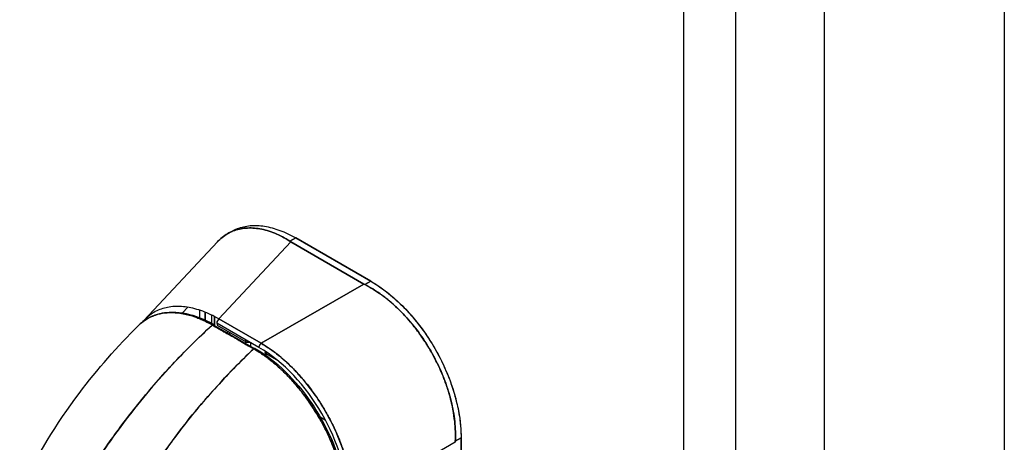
# Model space of a CAD drawing. Extents: x 784 to 1207, y 24 to 294.
# Tile 206 of 217: x 1129.19 to 1133.62, y 247.09 to 248.99. Entities that reach past the tile are written whole.
import ezdxf

# ---------------------------------------------------------------- set-up
doc = ezdxf.new("R2010")
doc.units = 0
doc.header["$LTSCALE"] = 4
doc.header["$MEASUREMENT"] = 0
doc.layers.get('0').update_dxf_attribs({"linetype": 'CONTINUOUS'})

msp = doc.modelspace()

# ---------------------------------------------------------------- linework, layer by layer
for p, q in [((1132.8093, 273.8648), (1132.8093, 218.5676)), ((1132.4102, 273.635), (1132.4102, 218.3378)), ((1132.1771, 218.4012), (1132.1771, 273.5716)), ((1133.6188, 272.8124), (1133.6188, 217.5786)), ((1130.1251, 248.0246), (1130.1437, 248.0353)), ((1130.4058, 247.9905), (1130.4319, 248.0055)), ((1130.4319, 248.0055), (1130.4058, 247.9905)), ((1130.7694, 247.8107), (1130.4319, 248.0055)), ((1130.4319, 248.0055), (1130.7694, 247.8107)), ((1129.7485, 247.6341), (1130.0793, 247.988)), ((1130.4103, 247.9877), (1130.0862, 247.6411)), ((1130.0862, 247.6411), (1130.4103, 247.9877)), ((1130.7385, 247.7982), (1130.4103, 247.9877)), ((1130.4103, 247.9877), (1130.7385, 247.7982)), ((1130.2757, 247.5316), (1130.7385, 247.7982)), ((1130.7385, 247.7982), (1130.2757, 247.5316)), ((1130.7113, 247.7826), (1130.7113, 247.7826)), ((1130.7229, 247.7893), (1130.7229, 247.7893)), ((1130.7694, 247.8107), (1130.7432, 247.7956)), ((1130.7432, 247.7956), (1130.7694, 247.8107)), ((1130.6272, 247.7341), (1130.6272, 247.7341)), ((1129.9222, 247.6684), (1129.9458, 247.6936)), ((1129.9984, 247.6806), (1129.9984, 247.6472)), ((1130.0247, 247.6359), (1130.0247, 247.671)), ((1130.0247, 247.671), (1130.0247, 247.6359)), ((1130.0549, 247.6206), (1130.0549, 247.6576)), ((1130.0664, 247.6107), (1130.0665, 247.6518)), ((1130.0665, 247.6518), (1130.0664, 247.6107)), ((1130.245, 247.5079), (1130.0656, 247.6112)), ((1130.2661, 247.5129), (1130.0766, 247.6223)), ((1130.0785, 247.6125), (1130.2061, 247.5388)), ((1130.2757, 247.5316), (1130.0862, 247.6411)), ((1130.0862, 247.6411), (1130.2757, 247.5316)), ((1130.1245, 247.619), (1130.1245, 247.619)), ((1130.1361, 247.6123), (1130.1361, 247.6123)), ((1130.1245, 247.5859), (1130.1244, 247.5773)), ((1130.136, 247.5706), (1130.136, 247.5793)), ((1130.2061, 247.5388), (1130.2061, 247.5303)), ((1130.2293, 247.5169), (1130.2293, 247.5342)), ((1130.2941, 247.4919), (1130.2941, 247.4802)), ((1130.2989, 247.4853), (1130.2989, 247.4853)), ((1130.2989, 247.4768), (1130.2989, 247.4852)), ((1130.2989, 247.4852), (1130.3446, 247.4588)), ((1130.3407, 247.4879), (1130.3407, 247.4879)), ((1130.5413, 247.2009), (1130.5646, 247.1875)), ((1131.1492, 247.0856), (1130.6865, 246.8191)), ((1131.1755, 247.1061), (1131.1493, 247.0911)), ((1131.1493, 247.0911), (1131.1755, 247.1061)), ((1131.1747, 246.3754), (1131.1755, 247.1061)), ((1131.1755, 247.1061), (1131.1747, 246.3754))]:
    msp.add_line(p, q)
msp.add_arc((1130.3105, 247.4919), 0.0164, 167.5837, 179.9339)
for centre, major_axis, ratio, start_param, end_param in [((1130.4863, 248.0315), (0.1075, -0.0001), 0.576602, 3.866357, 3.927433), ((1130.4863, 248.0315), (0.1075, -0.0001), 0.576597, 3.866362, 3.927445), ((1130.8145, 247.842), (0.1075, -0.0001), 0.576597, 3.927807, 3.988889), ((1130.8145, 247.842), (0.1075, -0.0001), 0.576603, 3.927803, 3.988886), ((1130.0586, 247.6072), (0.00491, 0.00853), 0.578078, 5.495867, 7.362091), ((1130.0882, 247.629), (0.0082, 0.0142), 0.577359, 0.958636, 2.354899), ((1130.0901, 247.6192), (0.0082, 0.0142), 0.577359, 1.815686, 2.354899), ((1130.2177, 247.5455), (0.0082, 0.0142), 0.577359, 1.815686, 2.354899), ((1130.2177, 247.5455), (-0.0082, -0.0142), 0.577359, 4.957279, 5.496492), ((1130.2177, 247.5455), (0.0164, 0), 0.576597, 3.927626, 5.147972), ((1130.2777, 247.5196), (0.0082, 0.0142), 0.577359, 0.958636, 2.354898), ((1130.2777, 247.5196), (-0.0082, -0.0142), 0.577359, 4.100228, 5.496492), ((1130.2532, 247.0438), (-0.2865, 0.4976), 0.595799, 3.942777, 5.483405), ((1130.245, 247.4998), (0.00491, 0.00853), 0.578109, 0, 1.078879), ((1130.3105, 247.4919), (-0.0164, 0), 0.576597, 6.283155, 7.069219), ((1130.3105, 247.4919), (-0.0082, -0.0142), 0.577359, 5.046555, 5.496492), ((1130.3105, 247.4919), (0.0082, 0.0142), 0.577359, 1.904962, 2.354899), ((1131.2252, 247.1294), (-0.0537, -0.0931), 0.577359, 5.435228, 5.496311), ((1131.2252, 247.1294), (-0.0537, -0.0931), 0.577364, 5.435232, 5.496315)]:
    msp.add_ellipse(centre, major_axis=major_axis, ratio=ratio, start_param=start_param, end_param=end_param)
for points, knots in [([(1130.0793, 247.988), (1130.0861, 247.9953), (1130.0934, 248.0021), (1130.1011, 248.0082), (1130.1163, 248.0203), (1130.1329, 248.0299), (1130.1508, 248.0369), (1130.1688, 248.0439), (1130.1879, 248.0482), (1130.208, 248.0498), (1130.2281, 248.0514), (1130.2492, 248.0503), (1130.2709, 248.0465), (1130.2926, 248.0426), (1130.315, 248.036), (1130.3376, 248.0267), (1130.3602, 248.0173), (1130.3831, 248.0052), (1130.4058, 247.9905)], [0.388457, 0.388457, 0.388457, 0.388457, 0.4444444, 0.4444444, 0.4444444, 0.5555556, 0.5555556, 0.5555556, 0.6666667, 0.6666667, 0.6666667, 0.7777778, 0.7777778, 0.7777778, 0.8888889, 0.8888889, 0.8888889, 1, 1, 1, 1]), ([(1130.4058, 247.9905), (1130.3832, 248.0051), (1130.3604, 248.0172), (1130.3378, 248.0266), (1130.3151, 248.036), (1130.2926, 248.0426), (1130.2708, 248.0465), (1130.2708, 248.0465), (1130.2708, 248.0465), (1130.2707, 248.0465), (1130.249, 248.0503), (1130.228, 248.0514), (1130.208, 248.0498), (1130.2079, 248.0498), (1130.2079, 248.0498), (1130.2079, 248.0498), (1130.1878, 248.0482), (1130.1688, 248.0439), (1130.151, 248.037), (1130.1509, 248.0369), (1130.1508, 248.0369), (1130.1508, 248.0369), (1130.1329, 248.0299), (1130.1163, 248.0203), (1130.1011, 248.0082), (1130.1011, 248.0082), (1130.101, 248.0081), (1130.1009, 248.0081), (1130.0933, 248.002), (1130.0861, 247.9953), (1130.0793, 247.988)], [0, 0, 0, 0, 0.1108364, 0.1108364, 0.1108364, 0.2222222, 0.2222222, 0.2222222, 0.2223767, 0.2223767, 0.2223767, 0.3330931, 0.3330931, 0.3330931, 0.3333333, 0.3333333, 0.3333333, 0.4440371, 0.4440371, 0.4440371, 0.4444444, 0.4444444, 0.4444444, 0.5555556, 0.5555556, 0.5555556, 0.5559572, 0.5559572, 0.5559572, 0.6117136, 0.6117136, 0.6117136, 0.6117136]), ([(1130.1437, 248.0353), (1130.152, 248.04), (1130.1606, 248.0442), (1130.1695, 248.0477), (1130.1875, 248.0547), (1130.2068, 248.0591), (1130.2272, 248.0609), (1130.2476, 248.0627), (1130.2691, 248.0619), (1130.2915, 248.0583), (1130.3138, 248.0547), (1130.3371, 248.0484), (1130.3606, 248.0396), (1130.384, 248.0308), (1130.4078, 248.0195), (1130.4319, 248.0055)], [0.5004578, 0.5004578, 0.5004578, 0.5004578, 0.5555556, 0.5555556, 0.5555556, 0.6666667, 0.6666667, 0.6666667, 0.7777778, 0.7777778, 0.7777778, 0.8888889, 0.8888889, 0.8888889, 1, 1, 1, 1]), ([(1130.1437, 248.0353), (1130.152, 248.0401), (1130.1607, 248.0442), (1130.1696, 248.0477), (1130.1876, 248.0547), (1130.2069, 248.0592), (1130.2273, 248.0609), (1130.2477, 248.0627), (1130.2691, 248.0618), (1130.2912, 248.0583), (1130.3137, 248.0548), (1130.3369, 248.0485), (1130.3605, 248.0396), (1130.3841, 248.0308), (1130.408, 248.0193), (1130.4319, 248.0055)], [0.5004143, 0.5004143, 0.5004143, 0.5004143, 0.5552985, 0.5552985, 0.5552985, 0.6652244, 0.6652244, 0.6652244, 0.7756204, 0.7756204, 0.7756204, 0.8877415, 0.8877415, 0.8877415, 1, 1, 1, 1]), ([(1131.1493, 247.0911), (1131.1505, 247.1139), (1131.1501, 247.1375), (1131.1483, 247.1614), (1131.1479, 247.1674), (1131.1474, 247.1734), (1131.1467, 247.1794), (1131.1448, 247.1976), (1131.1421, 247.2159), (1131.1386, 247.2344), (1131.1362, 247.2465), (1131.1336, 247.2587), (1131.1306, 247.2709), (1131.1275, 247.2835), (1131.1241, 247.2962), (1131.1203, 247.3088), (1131.115, 247.3269), (1131.1089, 247.345), (1131.1022, 247.3629), (1131.0997, 247.3696), (1131.0971, 247.3763), (1131.0944, 247.383), (1131.0848, 247.4067), (1131.0742, 247.4301), (1131.0626, 247.4531), (1131.0621, 247.4541), (1131.0616, 247.455), (1131.0611, 247.456), (1131.0488, 247.4801), (1131.0354, 247.5037), (1131.021, 247.5266), (1131.0184, 247.5308), (1131.0157, 247.5349), (1131.013, 247.5391), (1131.001, 247.5575), (1130.9883, 247.5756), (1130.9751, 247.593), (1130.9685, 247.6017), (1130.9617, 247.6102), (1130.9548, 247.6186), (1130.9453, 247.6301), (1130.9356, 247.6414), (1130.9256, 247.6523), (1130.9139, 247.6651), (1130.9018, 247.6775), (1130.8894, 247.6894), (1130.8837, 247.6948), (1130.878, 247.7002), (1130.8722, 247.7054), (1130.8547, 247.7211), (1130.8367, 247.7358), (1130.8183, 247.7491), (1130.8163, 247.7506), (1130.8143, 247.7521), (1130.8122, 247.7535), (1130.7897, 247.7695), (1130.7666, 247.7836), (1130.7432, 247.7956)], [0, 0, 0, 0, 0.088873, 0.088873, 0.088873, 0.111111, 0.111111, 0.111111, 0.178162, 0.178162, 0.178162, 0.222222, 0.222222, 0.222222, 0.267931, 0.267931, 0.267931, 0.333333, 0.333333, 0.333333, 0.357816, 0.357816, 0.357816, 0.444444, 0.444444, 0.444444, 0.448135, 0.448135, 0.448135, 0.538943, 0.538943, 0.538943, 0.555556, 0.555556, 0.555556, 0.629644, 0.629644, 0.629644, 0.666667, 0.666667, 0.666667, 0.717569, 0.717569, 0.717569, 0.777778, 0.777778, 0.777778, 0.805438, 0.805438, 0.805438, 0.888889, 0.888889, 0.888889, 0.898091, 0.898091, 0.898091, 1, 1, 1, 1]), ([(1130.7432, 247.7956), (1130.7688, 247.7825), (1130.794, 247.7669), (1130.8184, 247.7491), (1130.8429, 247.7313), (1130.8666, 247.7112), (1130.8894, 247.6894), (1130.9122, 247.6675), (1130.934, 247.6439), (1130.9547, 247.6187), (1130.9754, 247.5936), (1130.9949, 247.5669), (1131.0129, 247.5392), (1131.031, 247.5114), (1131.0476, 247.4826), (1131.0626, 247.453), (1131.0775, 247.4235), (1131.0908, 247.3933), (1131.1022, 247.3628), (1131.1136, 247.3323), (1131.1232, 247.3015), (1131.1306, 247.2708), (1131.1381, 247.2401), (1131.1436, 247.2095), (1131.1467, 247.1794), (1131.1499, 247.1493), (1131.1508, 247.1198), (1131.1493, 247.0911)], [0, 0, 0, 0, 0.111111, 0.111111, 0.111111, 0.222222, 0.222222, 0.222222, 0.333333, 0.333333, 0.333333, 0.444444, 0.444444, 0.444444, 0.555556, 0.555556, 0.555556, 0.666667, 0.666667, 0.666667, 0.777778, 0.777778, 0.777778, 0.888889, 0.888889, 0.888889, 1, 1, 1, 1]), ([(1130.7694, 247.8107), (1130.7936, 247.7967), (1130.8173, 247.7807), (1130.8407, 247.7624), (1130.8642, 247.7441), (1130.8874, 247.7236), (1130.9098, 247.7014), (1130.9321, 247.6791), (1130.9536, 247.6552), (1130.974, 247.6298), (1130.9943, 247.6045), (1131.0136, 247.5777), (1131.0316, 247.55), (1131.0496, 247.5222), (1131.0662, 247.4934), (1131.0812, 247.4639), (1131.0963, 247.4344), (1131.1097, 247.4043), (1131.1215, 247.374), (1131.1332, 247.3436), (1131.1431, 247.313), (1131.1512, 247.2825), (1131.1592, 247.2521), (1131.1654, 247.2217), (1131.1694, 247.1922), (1131.1735, 247.1627), (1131.1755, 247.1341), (1131.1755, 247.1061)], [0, 0, 0, 0, 0.111111, 0.111111, 0.111111, 0.222222, 0.222222, 0.222222, 0.333333, 0.333333, 0.333333, 0.444444, 0.444444, 0.444444, 0.555556, 0.555556, 0.555556, 0.666667, 0.666667, 0.666667, 0.777778, 0.777778, 0.777778, 0.888889, 0.888889, 0.888889, 1, 1, 1, 1]), ([(1130.7694, 247.8107), (1130.7914, 247.798), (1130.8134, 247.7833), (1130.8352, 247.7667), (1130.8548, 247.7517), (1130.8742, 247.7353), (1130.8931, 247.7175), (1130.911, 247.7007), (1130.9285, 247.6827), (1130.9454, 247.6636), (1130.9622, 247.6447), (1130.9785, 247.6247), (1130.9941, 247.6039), (1131.0101, 247.5825), (1131.0253, 247.5602), (1131.0396, 247.5373), (1131.054, 247.5144), (1131.0674, 247.4908), (1131.0797, 247.4668), (1131.092, 247.4429), (1131.1033, 247.4185), (1131.1134, 247.394), (1131.1236, 247.3695), (1131.1325, 247.3449), (1131.1403, 247.3203), (1131.148, 247.2956), (1131.1546, 247.2709), (1131.1598, 247.2466), (1131.165, 247.2223), (1131.169, 247.1983), (1131.1716, 247.1748), (1131.1742, 247.1513), (1131.1755, 247.1283), (1131.1755, 247.1061)], [0, 0, 0, 0, 0.103179, 0.103179, 0.103179, 0.19641, 0.19641, 0.19641, 0.284272, 0.284272, 0.284272, 0.371718, 0.371718, 0.371718, 0.461564, 0.461564, 0.461564, 0.551364, 0.551364, 0.551364, 0.640801, 0.640801, 0.640801, 0.730189, 0.730189, 0.730189, 0.82001, 0.82001, 0.82001, 0.909949, 0.909949, 0.909949, 1, 1, 1, 1]), ([(1130.0862, 247.6411), (1130.0617, 247.6551), (1130.0373, 247.6666), (1130.0134, 247.6754), (1129.9895, 247.6843), (1129.9661, 247.6905), (1129.9435, 247.694), (1129.9209, 247.6975), (1129.8991, 247.6983), (1129.8785, 247.6964), (1129.8578, 247.6946), (1129.8383, 247.6901), (1129.8201, 247.683), (1129.8019, 247.6758), (1129.7851, 247.6661), (1129.7699, 247.654), (1129.7601, 247.6461), (1129.751, 247.6373), (1129.7426, 247.6275)], [0, 0, 0, 0, 0.1111111, 0.1111111, 0.1111111, 0.2222222, 0.2222222, 0.2222222, 0.3333333, 0.3333333, 0.3333333, 0.4444444, 0.4444444, 0.4444444, 0.5555556, 0.5555556, 0.5555556, 0.6268921, 0.6268921, 0.6268921, 0.6268921]), ([(1129.724, 247.6112), (1129.7509, 247.6378), (1129.7843, 247.6565), (1129.8573, 247.6742), (1129.8976, 247.6741), (1129.9794, 247.6567), (1130.0218, 247.6398), (1130.0635, 247.6157)], [0, 0, 0, 0, 0.569168, 0.569168, 1.123731, 1.123731, 1.660834, 1.660834, 1.660834, 1.660834]), ([(1129.724, 247.6112), (1129.7256, 247.6128), (1129.7272, 247.6143), (1129.7288, 247.6158), (1129.7332, 247.6199), (1129.7377, 247.6237), (1129.7423, 247.6272), (1129.749, 247.6324), (1129.7559, 247.6371), (1129.7629, 247.6413), (1129.7728, 247.6471), (1129.7828, 247.6519), (1129.7929, 247.6557), (1129.7957, 247.6568), (1129.7985, 247.6578), (1129.8012, 247.6587), (1129.8151, 247.6633), (1129.8288, 247.6662), (1129.8423, 247.6679), (1129.8428, 247.668), (1129.8434, 247.668), (1129.8439, 247.6681), (1129.8577, 247.6697), (1129.8713, 247.6701), (1129.8846, 247.6694), (1129.8874, 247.6693), (1129.8903, 247.6691), (1129.8932, 247.6689), (1129.9045, 247.668), (1129.9155, 247.6665), (1129.9262, 247.6644), (1129.9307, 247.6635), (1129.9352, 247.6626), (1129.9395, 247.6616), (1129.9485, 247.6595), (1129.9572, 247.657), (1129.9657, 247.6544), (1129.9714, 247.6526), (1129.977, 247.6507), (1129.9825, 247.6487), (1129.9889, 247.6463), (1129.9953, 247.6438), (1130.0015, 247.6412), (1130.0083, 247.6383), (1130.015, 247.6353), (1130.0216, 247.6322), (1130.0251, 247.6305), (1130.0287, 247.6287), (1130.0321, 247.627), (1130.0409, 247.6225), (1130.0493, 247.6179), (1130.0566, 247.6137)], [0.328246, 0.328246, 0.328246, 0.328246, 0.3378724, 0.3378724, 0.3378724, 0.3636364, 0.3636364, 0.3636364, 0.4015229, 0.4015229, 0.4015229, 0.4545455, 0.4545455, 0.4545455, 0.4693394, 0.4693394, 0.4693394, 0.5426566, 0.5426566, 0.5426566, 0.5454545, 0.5454545, 0.5454545, 0.6201601, 0.6201601, 0.6201601, 0.6363636, 0.6363636, 0.6363636, 0.7005689, 0.7005689, 0.7005689, 0.7272727, 0.7272727, 0.7272727, 0.7817474, 0.7817474, 0.7817474, 0.8181818, 0.8181818, 0.8181818, 0.861421, 0.861421, 0.861421, 0.9090909, 0.9090909, 0.9090909, 0.9347795, 0.9347795, 0.9347795, 1, 1, 1, 1]), ([(1130.0566, 247.6137), (1130.0555, 247.6143), (1130.0544, 247.615), (1130.0533, 247.6156), (1130.052, 247.6163), (1130.0507, 247.6171), (1130.0494, 247.6178), (1130.0479, 247.6186), (1130.0465, 247.6194), (1130.0451, 247.6202), (1130.0435, 247.621), (1130.042, 247.6218), (1130.0404, 247.6227), (1130.0387, 247.6236), (1130.0371, 247.6244), (1130.0354, 247.6253), (1130.0336, 247.6262), (1130.0319, 247.6271), (1130.0301, 247.628), (1130.0282, 247.6289), (1130.0264, 247.6298), (1130.0245, 247.6308), (1130.0224, 247.6318), (1130.0204, 247.6327), (1130.0183, 247.6337), (1130.016, 247.6348), (1130.0137, 247.6358), (1130.0114, 247.6369), (1130.0088, 247.638), (1130.0062, 247.6392), (1130.0036, 247.6403), (1130.0007, 247.6415), (1129.9977, 247.6428), (1129.9948, 247.6439), (1129.9914, 247.6453), (1129.988, 247.6466), (1129.9847, 247.6478), (1129.9818, 247.6489), (1129.9788, 247.65), (1129.9759, 247.651), (1129.9751, 247.6513), (1129.9743, 247.6515), (1129.9735, 247.6518), (1129.9694, 247.6532), (1129.9654, 247.6545), (1129.9613, 247.6557), (1129.9569, 247.657), (1129.9526, 247.6583), (1129.9482, 247.6594), (1129.9435, 247.6606), (1129.9389, 247.6618), (1129.9342, 247.6628), (1129.9292, 247.6639), (1129.9242, 247.6648), (1129.9192, 247.6657), (1129.9138, 247.6666), (1129.9084, 247.6673), (1129.9031, 247.6679), (1129.9015, 247.6681), (1129.8999, 247.6683), (1129.8983, 247.6684), (1129.894, 247.6689), (1129.8899, 247.6692), (1129.8857, 247.6694), (1129.8795, 247.6697), (1129.8732, 247.6698), (1129.8671, 247.6697), (1129.8604, 247.6695), (1129.8537, 247.6691), (1129.8472, 247.6684), (1129.8402, 247.6677), (1129.8333, 247.6667), (1129.8266, 247.6654), (1129.8264, 247.6653), (1129.8262, 247.6653), (1129.826, 247.6652), (1129.8184, 247.6637), (1129.811, 247.6618), (1129.8037, 247.6595), (1129.7958, 247.657), (1129.7881, 247.654), (1129.7807, 247.6506), (1129.7749, 247.6479), (1129.7692, 247.645), (1129.7637, 247.6417), (1129.7614, 247.6404), (1129.7591, 247.639), (1129.7568, 247.6375), (1129.7483, 247.632), (1129.7402, 247.6259), (1129.7325, 247.6191), (1129.7296, 247.6166), (1129.7268, 247.6139), (1129.724, 247.6112)], [0, 0, 0, 0, 0.0051535, 0.0051535, 0.0051535, 0.011125, 0.011125, 0.011125, 0.0177599, 0.0177599, 0.0177599, 0.024968, 0.024968, 0.024968, 0.0326646, 0.0326646, 0.0326646, 0.0407909, 0.0407909, 0.0407909, 0.0494929, 0.0494929, 0.0494929, 0.0590435, 0.0590435, 0.0590435, 0.0697173, 0.0697173, 0.0697173, 0.0817898, 0.0817898, 0.0817898, 0.0955416, 0.0955416, 0.0955416, 0.1112568, 0.1112568, 0.1112568, 0.125, 0.125, 0.125, 0.1288152, 0.1288152, 0.1288152, 0.1479502, 0.1479502, 0.1479502, 0.1687359, 0.1687359, 0.1687359, 0.1911746, 0.1911746, 0.1911746, 0.2155136, 0.2155136, 0.2155136, 0.2420183, 0.2420183, 0.2420183, 0.25, 0.25, 0.25, 0.2709744, 0.2709744, 0.2709744, 0.3027382, 0.3027382, 0.3027382, 0.3376886, 0.3376886, 0.3376886, 0.375, 0.375, 0.375, 0.3761252, 0.3761252, 0.3761252, 0.4181661, 0.4181661, 0.4181661, 0.4642343, 0.4642343, 0.4642343, 0.5, 0.5, 0.5, 0.515243, 0.515243, 0.515243, 0.571952, 0.571952, 0.571952, 0.5933634, 0.5933634, 0.5933634, 0.5933634]), ([(1129.1903, 246.8654), (1129.2638, 247.0215), (1129.3561, 247.1705), (1129.5402, 247.4157), (1129.6299, 247.5181), (1129.724, 247.6112)], [0, 0, 0, 0, 1.578048, 1.578048, 2.854085, 2.854085, 2.854085, 2.854085]), ([(1130.0566, 247.6137), (1130.01, 247.5711), (1129.9654, 247.5277), (1129.923, 247.4841), (1129.8806, 247.4404), (1129.8403, 247.3965), (1129.8022, 247.3527), (1129.764, 247.3088), (1129.728, 247.2651), (1129.694, 247.2217), (1129.66, 247.1783), (1129.6281, 247.1353), (1129.5982, 247.093), (1129.5683, 247.0507), (1129.5404, 247.009), (1129.5144, 246.9682), (1129.5013, 246.9477), (1129.4888, 246.9275), (1129.4767, 246.9075)], [0, 0, 0, 0, 0.181782, 0.181782, 0.181782, 0.363564, 0.363564, 0.363564, 0.545346, 0.545346, 0.545346, 0.727128, 0.727128, 0.727128, 0.90891, 0.90891, 0.90891, 1, 1, 1, 1]), ([(1129.4767, 246.9075), (1129.4932, 246.9349), (1129.5106, 246.9627), (1129.529, 246.9909), (1129.5474, 247.0192), (1129.5667, 247.0478), (1129.5869, 247.0768), (1129.6071, 247.1058), (1129.6283, 247.1352), (1129.6504, 247.1647), (1129.6725, 247.1943), (1129.6956, 247.2241), (1129.7197, 247.2541), (1129.7438, 247.284), (1129.7688, 247.3141), (1129.7949, 247.3443), (1129.821, 247.3744), (1129.848, 247.4046), (1129.8761, 247.4348), (1129.9042, 247.4649), (1129.9332, 247.495), (1129.9633, 247.5248), (1129.9934, 247.5547), (1130.0245, 247.5844), (1130.0566, 247.6137)], [0, 0, 0, 0, 0.12462, 0.12462, 0.12462, 0.249674, 0.249674, 0.249674, 0.374729, 0.374729, 0.374729, 0.499784, 0.499784, 0.499784, 0.624839, 0.624839, 0.624839, 0.749894, 0.749894, 0.749894, 0.874949, 0.874949, 0.874949, 1, 1, 1, 1]), ([(1130.0566, 247.6137), (1130.075, 247.6031), (1130.0893, 247.5948), (1130.1007, 247.5883), (1130.1121, 247.5817), (1130.1206, 247.5769), (1130.1273, 247.573), (1130.134, 247.5691), (1130.139, 247.5663), (1130.1435, 247.5637), (1130.1479, 247.5612), (1130.1517, 247.5589), (1130.1562, 247.5564), (1130.1606, 247.5538), (1130.1656, 247.551), (1130.1723, 247.5471), (1130.179, 247.5432), (1130.1875, 247.5383), (1130.1989, 247.5318), (1130.2102, 247.5252), (1130.2245, 247.517), (1130.243, 247.5064)], [0, 0, 0, 0, 0.142857, 0.142857, 0.142857, 0.285714, 0.285714, 0.285714, 0.428571, 0.428571, 0.428571, 0.571429, 0.571429, 0.571429, 0.714286, 0.714286, 0.714286, 0.857143, 0.857143, 0.857143, 1, 1, 1, 1]), ([(1130.0585, 247.6152), (1130.0598, 247.6145), (1130.061, 247.6138), (1130.0623, 247.6131), (1130.0634, 247.6124), (1130.0645, 247.6118), (1130.0656, 247.6112)], [0.98907729, 0.98907729, 0.98907729, 0.98907729, 0.99489394, 0.99489394, 0.99489394, 1, 1, 1, 1]), ([(1130.2246, 247.5369), (1130.2244, 247.5369), (1130.2242, 247.5368), (1130.2239, 247.5368), (1130.2219, 247.5363), (1130.2198, 247.5361), (1130.2176, 247.536), (1130.2155, 247.536), (1130.2133, 247.5363), (1130.2113, 247.5368), (1130.2094, 247.5373), (1130.2076, 247.538), (1130.2061, 247.5388)], [0.2220476, 0.2220476, 0.2220476, 0.2220476, 0.25, 0.25, 0.25, 0.5, 0.5, 0.5, 0.75, 0.75, 0.75, 1, 1, 1, 1]), ([(1130.2757, 247.5316), (1130.2813, 247.5284), (1130.2869, 247.525), (1130.2925, 247.5215), (1130.2996, 247.517), (1130.3068, 247.5123), (1130.3139, 247.5074), (1130.321, 247.5025), (1130.3281, 247.4974), (1130.3352, 247.4921), (1130.3422, 247.4868), (1130.3492, 247.4813), (1130.3562, 247.4757), (1130.3632, 247.47), (1130.3701, 247.4642), (1130.377, 247.4582), (1130.3838, 247.4522), (1130.3907, 247.446), (1130.3974, 247.4397), (1130.4042, 247.4334), (1130.4109, 247.4269), (1130.4175, 247.4202), (1130.4226, 247.4151), (1130.4277, 247.4099), (1130.4327, 247.4046), (1130.4342, 247.403), (1130.4357, 247.4014), (1130.4372, 247.3999), (1130.4436, 247.3929), (1130.45, 247.3858), (1130.4564, 247.3786), (1130.4627, 247.3714), (1130.4689, 247.3641), (1130.475, 247.3566), (1130.4812, 247.3491), (1130.4872, 247.3415), (1130.4932, 247.3338), (1130.4991, 247.326), (1130.505, 247.3182), (1130.5107, 247.3102), (1130.5165, 247.3023), (1130.5221, 247.2943), (1130.5276, 247.2861), (1130.5332, 247.2779), (1130.5386, 247.2697), (1130.5439, 247.2614), (1130.5492, 247.253), (1130.5543, 247.2446), (1130.5594, 247.2361), (1130.5617, 247.2322), (1130.564, 247.2284), (1130.5662, 247.2245), (1130.5689, 247.2198), (1130.5716, 247.2151), (1130.5742, 247.2104), (1130.579, 247.2017), (1130.5836, 247.193), (1130.5882, 247.1842), (1130.5927, 247.1755), (1130.5971, 247.1666), (1130.6014, 247.1577), (1130.6056, 247.1489), (1130.6097, 247.1399), (1130.6137, 247.131), (1130.6177, 247.122), (1130.6215, 247.113), (1130.6252, 247.104), (1130.6289, 247.095), (1130.6324, 247.0859), (1130.6357, 247.0769), (1130.6391, 247.0678), (1130.6423, 247.0587), (1130.6454, 247.0496), (1130.6484, 247.0405), (1130.6513, 247.0314), (1130.6541, 247.0224), (1130.6544, 247.0211), (1130.6548, 247.0199), (1130.6551, 247.0187), (1130.6575, 247.0108), (1130.6597, 247.003), (1130.6618, 246.9951), (1130.6642, 246.986), (1130.6664, 246.977), (1130.6684, 246.968), (1130.6705, 246.959), (1130.6724, 246.95), (1130.6741, 246.941), (1130.6758, 246.9321), (1130.6774, 246.9232), (1130.6787, 246.9143), (1130.6801, 246.9055), (1130.6813, 246.8967), (1130.6823, 246.8879), (1130.6833, 246.8792), (1130.6841, 246.8705), (1130.6847, 246.8619), (1130.6854, 246.8533), (1130.6859, 246.8447), (1130.6861, 246.8363), (1130.6863, 246.8305), (1130.6864, 246.8248), (1130.6865, 246.8191)], [0, 0, 0, 0, 0.026039, 0.026039, 0.026039, 0.0594, 0.0594, 0.0594, 0.09265, 0.09265, 0.09265, 0.125794, 0.125794, 0.125794, 0.15884, 0.15884, 0.15884, 0.191791, 0.191791, 0.191791, 0.224653, 0.224653, 0.224653, 0.25, 0.25, 0.25, 0.257436, 0.257436, 0.257436, 0.290141, 0.290141, 0.290141, 0.322775, 0.322775, 0.322775, 0.35535, 0.35535, 0.35535, 0.387876, 0.387876, 0.387876, 0.420366, 0.420366, 0.420366, 0.452832, 0.452832, 0.452832, 0.485286, 0.485286, 0.485286, 0.5, 0.5, 0.5, 0.517739, 0.517739, 0.517739, 0.550193, 0.550193, 0.550193, 0.582661, 0.582661, 0.582661, 0.615153, 0.615153, 0.615153, 0.647685, 0.647685, 0.647685, 0.680266, 0.680266, 0.680266, 0.712905, 0.712905, 0.712905, 0.745617, 0.745617, 0.745617, 0.75, 0.75, 0.75, 0.778408, 0.778408, 0.778408, 0.811278, 0.811278, 0.811278, 0.844236, 0.844236, 0.844236, 0.877291, 0.877291, 0.877291, 0.910445, 0.910445, 0.910445, 0.943705, 0.943705, 0.943705, 0.977077, 0.977077, 0.977077, 1, 1, 1, 1]), ([(1130.6865, 246.8191), (1130.6864, 246.8473), (1130.6842, 246.8765), (1130.6799, 246.9064), (1130.6756, 246.9362), (1130.6693, 246.9668), (1130.6611, 246.9974), (1130.6529, 247.0281), (1130.6428, 247.059), (1130.6309, 247.0896), (1130.619, 247.1203), (1130.6054, 247.1507), (1130.5901, 247.1804), (1130.5749, 247.2101), (1130.5582, 247.2392), (1130.5401, 247.2673), (1130.5219, 247.2954), (1130.5025, 247.3224), (1130.482, 247.3481), (1130.4614, 247.3737), (1130.4398, 247.3979), (1130.4174, 247.4204), (1130.3949, 247.4429), (1130.3717, 247.4636), (1130.348, 247.4822), (1130.3243, 247.5009), (1130.3001, 247.5175), (1130.2757, 247.5316)], [0, 0, 0, 0, 0.111111, 0.111111, 0.111111, 0.222222, 0.222222, 0.222222, 0.333333, 0.333333, 0.333333, 0.444444, 0.444444, 0.444444, 0.555556, 0.555556, 0.555556, 0.666667, 0.666667, 0.666667, 0.777778, 0.777778, 0.777778, 0.888889, 0.888889, 0.888889, 1, 1, 1, 1]), ([(1130.243, 247.5064), (1130.2115, 247.4767), (1130.181, 247.4467), (1130.1515, 247.4165), (1130.122, 247.3862), (1130.0936, 247.3558), (1130.0662, 247.3253), (1130.0388, 247.2948), (1130.0124, 247.2642), (1129.987, 247.2336), (1129.9617, 247.2031), (1129.9373, 247.1726), (1129.914, 247.1422), (1129.8907, 247.1118), (1129.8683, 247.0816), (1129.847, 247.0515), (1129.8256, 247.0215), (1129.8052, 246.9918), (1129.7858, 246.9623), (1129.7664, 246.9328), (1129.7479, 246.9037), (1129.7304, 246.8749), (1129.7129, 246.8462), (1129.6963, 246.8179), (1129.6807, 246.79)], [0, 0, 0, 0, 0.125051, 0.125051, 0.125051, 0.250106, 0.250106, 0.250106, 0.375161, 0.375161, 0.375161, 0.500216, 0.500216, 0.500216, 0.625271, 0.625271, 0.625271, 0.750326, 0.750326, 0.750326, 0.87538, 0.87538, 0.87538, 1, 1, 1, 1]), ([(1129.6807, 246.79), (1129.6921, 246.8104), (1129.7041, 246.831), (1129.7165, 246.8518), (1129.7413, 246.8933), (1129.768, 246.9357), (1129.7967, 246.9787), (1129.8255, 247.0217), (1129.8562, 247.0653), (1129.8891, 247.1093), (1129.922, 247.1533), (1129.957, 247.1977), (1129.9941, 247.2421), (1130.0313, 247.2865), (1130.0706, 247.331), (1130.112, 247.3752), (1130.1535, 247.4194), (1130.1972, 247.4632), (1130.243, 247.5064)], [0, 0, 0, 0, 0.09109, 0.09109, 0.09109, 0.272872, 0.272872, 0.272872, 0.454654, 0.454654, 0.454654, 0.636436, 0.636436, 0.636436, 0.818218, 0.818218, 0.818218, 1, 1, 1, 1]), ([(1130.6603, 246.7834), (1130.6603, 246.789), (1130.6602, 246.7947), (1130.66, 246.8005), (1130.6598, 246.8068), (1130.6594, 246.8132), (1130.659, 246.8197), (1130.6586, 246.8268), (1130.658, 246.8339), (1130.6573, 246.8412), (1130.6565, 246.8491), (1130.6555, 246.8571), (1130.6545, 246.8652), (1130.6537, 246.871), (1130.6528, 246.8769), (1130.6519, 246.8828), (1130.6514, 246.8858), (1130.6509, 246.8888), (1130.6504, 246.8918), (1130.6487, 246.9017), (1130.6468, 246.9116), (1130.6446, 246.9215), (1130.6423, 246.9325), (1130.6397, 246.9435), (1130.6369, 246.9546), (1130.634, 246.9656), (1130.631, 246.9766), (1130.6277, 246.9877), (1130.6273, 246.9888), (1130.627, 246.99), (1130.6266, 246.9911), (1130.6225, 247.0045), (1130.6181, 247.018), (1130.6134, 247.0314), (1130.608, 247.0463), (1130.6023, 247.0612), (1130.5962, 247.0761), (1130.5938, 247.0819), (1130.5913, 247.0878), (1130.5888, 247.0936), (1130.5841, 247.1043), (1130.5792, 247.1149), (1130.5742, 247.1255), (1130.5661, 247.1424), (1130.5576, 247.1591), (1130.5486, 247.1755), (1130.5447, 247.1826), (1130.5407, 247.1896), (1130.5367, 247.1966), (1130.5322, 247.2044), (1130.5276, 247.2121), (1130.5229, 247.2197), (1130.5151, 247.2325), (1130.5069, 247.2451), (1130.4985, 247.2575), (1130.491, 247.2686), (1130.4833, 247.2795), (1130.4754, 247.2902), (1130.4748, 247.2911), (1130.4741, 247.292), (1130.4735, 247.2928), (1130.467, 247.3016), (1130.4603, 247.3103), (1130.4536, 247.3187), (1130.4469, 247.3271), (1130.4401, 247.3354), (1130.4332, 247.3435), (1130.4269, 247.3508), (1130.4206, 247.3579), (1130.4143, 247.3649), (1130.4101, 247.3696), (1130.4058, 247.3741), (1130.4016, 247.3786), (1130.4, 247.3803), (1130.3983, 247.382), (1130.3967, 247.3837), (1130.3914, 247.3892), (1130.3859, 247.3947), (1130.3805, 247.4001), (1130.3755, 247.405), (1130.3704, 247.4098), (1130.3654, 247.4145), (1130.3607, 247.4189), (1130.356, 247.4232), (1130.3513, 247.4273), (1130.3469, 247.4312), (1130.3426, 247.435), (1130.3382, 247.4387), (1130.3341, 247.4422), (1130.3301, 247.4455), (1130.326, 247.4488), (1130.3253, 247.4495), (1130.3245, 247.4501), (1130.3237, 247.4507), (1130.3208, 247.4531), (1130.3178, 247.4554), (1130.3148, 247.4578), (1130.3115, 247.4604), (1130.3081, 247.4629), (1130.3047, 247.4655), (1130.3018, 247.4677), (1130.2989, 247.4698), (1130.2959, 247.472), (1130.2933, 247.4739), (1130.2907, 247.4757), (1130.2881, 247.4775), (1130.2858, 247.4792), (1130.2835, 247.4807), (1130.2812, 247.4823), (1130.2792, 247.4837), (1130.2771, 247.4851), (1130.275, 247.4865), (1130.2732, 247.4877), (1130.2713, 247.489), (1130.2694, 247.4902), (1130.2676, 247.4913), (1130.2659, 247.4925), (1130.2641, 247.4936), (1130.2625, 247.4946), (1130.2608, 247.4957), (1130.2591, 247.4967), (1130.2576, 247.4977), (1130.256, 247.4986), (1130.2545, 247.4996), (1130.253, 247.5005), (1130.2516, 247.5013), (1130.2502, 247.5022), (1130.2489, 247.5029), (1130.2476, 247.5037), (1130.2463, 247.5044), (1130.2452, 247.5051), (1130.2441, 247.5057), (1130.243, 247.5064)], [0, 0, 0, 0, 0.022163, 0.022163, 0.022163, 0.046721, 0.046721, 0.046721, 0.07375, 0.07375, 0.07375, 0.103441, 0.103441, 0.103441, 0.125, 0.125, 0.125, 0.135958, 0.135958, 0.135958, 0.171628, 0.171628, 0.171628, 0.210936, 0.210936, 0.210936, 0.25, 0.25, 0.25, 0.254076, 0.254076, 0.254076, 0.301415, 0.301415, 0.301415, 0.354208, 0.354208, 0.354208, 0.375, 0.375, 0.375, 0.413119, 0.413119, 0.413119, 0.473883, 0.473883, 0.473883, 0.5, 0.5, 0.5, 0.529014, 0.529014, 0.529014, 0.577715, 0.577715, 0.577715, 0.621414, 0.621414, 0.621414, 0.625, 0.625, 0.625, 0.66093, 0.66093, 0.66093, 0.696579, 0.696579, 0.696579, 0.728771, 0.728771, 0.728771, 0.75, 0.75, 0.75, 0.757976, 0.757976, 0.757976, 0.784626, 0.784626, 0.784626, 0.80904, 0.80904, 0.80904, 0.83151, 0.83151, 0.83151, 0.852308, 0.852308, 0.852308, 0.871433, 0.871433, 0.871433, 0.875, 0.875, 0.875, 0.888962, 0.888962, 0.888962, 0.904641, 0.904641, 0.904641, 0.918368, 0.918368, 0.918368, 0.930426, 0.930426, 0.930426, 0.941092, 0.941092, 0.941092, 0.950638, 0.950638, 0.950638, 0.959335, 0.959335, 0.959335, 0.967454, 0.967454, 0.967454, 0.975136, 0.975136, 0.975136, 0.982323, 0.982323, 0.982323, 0.988932, 0.988932, 0.988932, 0.994877, 0.994877, 0.994877, 1, 1, 1, 1]), ([(1130.243, 247.5064), (1130.2503, 247.5022), (1130.2587, 247.4971), (1130.2675, 247.4914), (1130.2709, 247.4892), (1130.2745, 247.4869), (1130.278, 247.4845), (1130.2846, 247.4801), (1130.2913, 247.4753), (1130.2982, 247.4703), (1130.3044, 247.4658), (1130.3107, 247.461), (1130.3172, 247.4559), (1130.3227, 247.4516), (1130.3282, 247.4471), (1130.334, 247.4423), (1130.3425, 247.4352), (1130.3512, 247.4276), (1130.3602, 247.4194), (1130.3646, 247.4153), (1130.369, 247.4112), (1130.3735, 247.4069), (1130.3843, 247.3965), (1130.3953, 247.3854), (1130.4066, 247.3732), (1130.4095, 247.3701), (1130.4124, 247.367), (1130.4153, 247.3638), (1130.4286, 247.3491), (1130.4422, 247.3331), (1130.4561, 247.3156), (1130.4566, 247.3149), (1130.4571, 247.3142), (1130.4577, 247.3135), (1130.4713, 247.2962), (1130.485, 247.2775), (1130.4989, 247.2569), (1130.5017, 247.2528), (1130.5045, 247.2486), (1130.5073, 247.2443), (1130.5174, 247.2289), (1130.5275, 247.2125), (1130.5375, 247.1953), (1130.5445, 247.1831), (1130.5515, 247.1704), (1130.5582, 247.1575), (1130.5629, 247.1486), (1130.5674, 247.1395), (1130.5719, 247.1304), (1130.5823, 247.1087), (1130.5921, 247.0864), (1130.601, 247.0642), (1130.6016, 247.0628), (1130.6021, 247.0614), (1130.6027, 247.0599), (1130.6107, 247.0396), (1130.6178, 247.0193), (1130.6242, 246.999), (1130.6282, 246.9864), (1130.6318, 246.9737), (1130.6352, 246.9611), (1130.6373, 246.953), (1130.6393, 246.9448), (1130.6412, 246.9367), (1130.6458, 246.917), (1130.6496, 246.8976), (1130.6524, 246.8791), (1130.6532, 246.8743), (1130.6539, 246.8697), (1130.6545, 246.8651), (1130.6562, 246.8521), (1130.6575, 246.8396), (1130.6585, 246.8277), (1130.6597, 246.8119), (1130.6603, 246.7971), (1130.6603, 246.7834)], [0, 0, 0, 0, 0.065233, 0.065233, 0.065233, 0.090909, 0.090909, 0.090909, 0.138606, 0.138606, 0.138606, 0.181818, 0.181818, 0.181818, 0.218295, 0.218295, 0.218295, 0.272727, 0.272727, 0.272727, 0.299488, 0.299488, 0.299488, 0.363636, 0.363636, 0.363636, 0.379913, 0.379913, 0.379913, 0.454545, 0.454545, 0.454545, 0.457429, 0.457429, 0.457429, 0.530754, 0.530754, 0.530754, 0.545455, 0.545455, 0.545455, 0.598649, 0.598649, 0.598649, 0.636364, 0.636364, 0.636364, 0.662242, 0.662242, 0.662242, 0.723318, 0.723318, 0.723318, 0.727273, 0.727273, 0.727273, 0.783303, 0.783303, 0.783303, 0.818182, 0.818182, 0.818182, 0.840721, 0.840721, 0.840721, 0.895221, 0.895221, 0.895221, 0.909091, 0.909091, 0.909091, 0.94822, 0.94822, 0.94822, 1, 1, 1, 1]), ([(1130.2499, 247.5084), (1130.296, 247.4818), (1130.3425, 247.4459), (1130.4273, 247.3628), (1130.4668, 247.3152), (1130.5365, 247.213), (1130.5674, 247.1571), (1130.6167, 247.044), (1130.6358, 246.9854), (1130.6582, 246.8803), (1130.6635, 246.8322), (1130.6635, 246.7876)], [0, 0, 0, 0, 0.592275, 0.592275, 1.159379, 1.159379, 1.729258, 1.729258, 2.3014, 2.3014, 2.798391, 2.798391, 2.798391, 2.798391]), ([(1130.2989, 247.4852), (1130.2973, 247.4862), (1130.2962, 247.4871), (1130.2954, 247.4882), (1130.2945, 247.4894), (1130.2941, 247.4906), (1130.2941, 247.4919), (1130.2941, 247.4919), (1130.2941, 247.4919), (1130.2941, 247.4919)], [0, 0, 0, 0, 0.25, 0.25, 0.25, 0.5, 0.5, 0.5, 0.5040641, 0.5040641, 0.5040641, 0.5040641])]:
    msp.add_open_spline(points, degree=3, knots=knots)
for points in [[(1130.1345, 248.0297), (1130.1346, 248.0297), (1130.1346, 248.0297), (1130.1346, 248.0297)], [(1130.1346, 248.0297), (1130.1346, 248.0297), (1130.1346, 248.0297), (1130.1346, 248.0297)], [(1129.9689, 247.6533), (1129.9689, 247.6533), (1129.9689, 247.6533), (1129.9689, 247.6533)], [(1130.0656, 247.6112), (1130.0632, 247.6125), (1130.0609, 247.6139), (1130.0585, 247.6152)], [(1129.6573, 247.174), (1129.6573, 247.174), (1129.6573, 247.174), (1129.6573, 247.174)], [(1129.6573, 247.1739), (1129.6573, 247.1739), (1129.6573, 247.1739), (1129.6573, 247.1739)], [(1129.6431, 247.155), (1129.6431, 247.155), (1129.6431, 247.155), (1129.6431, 247.155)]]:
    msp.add_open_spline(points, degree=3)

doc.saveas('drawing.dxf')
